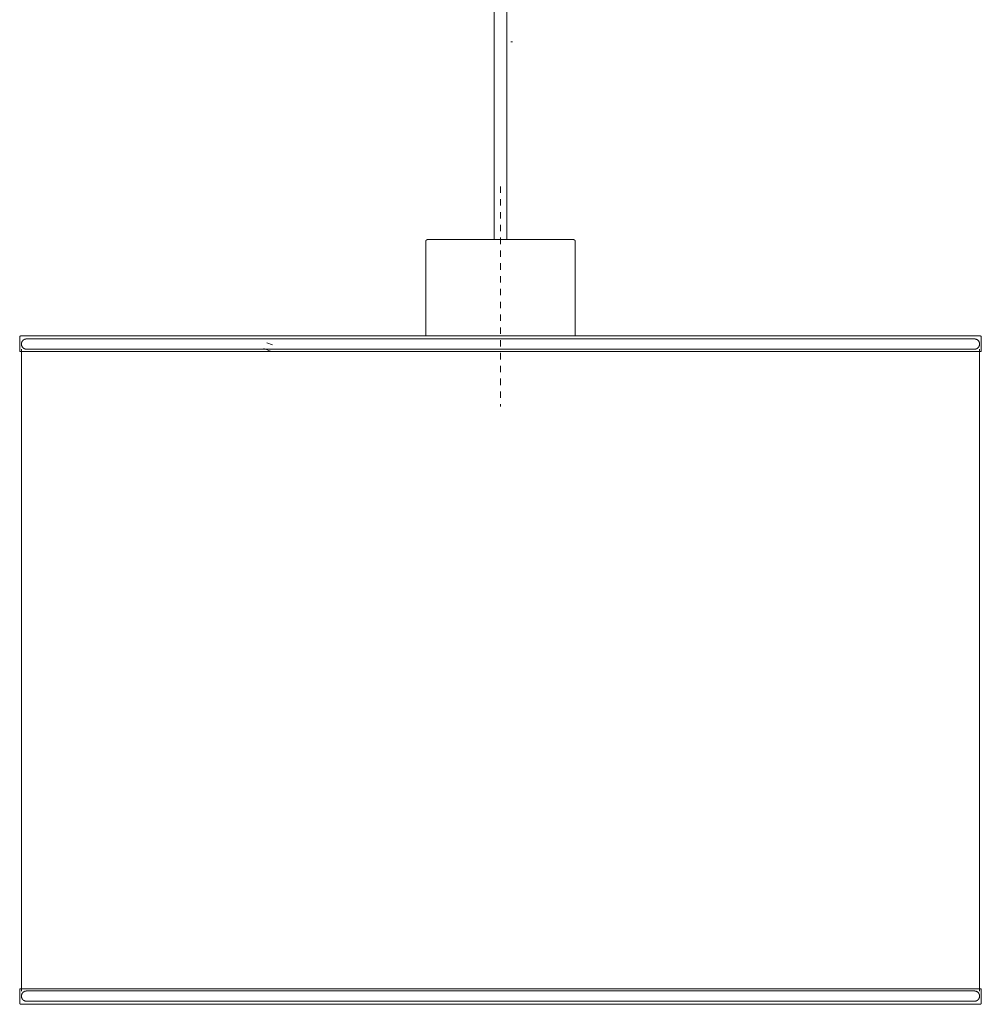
# Model space of a CAD drawing. Header units: millimetres. Extents: x 5395 to 10113, y 397 to 7363.
# Tile 5 of 11: x 6369 to 6819, y 1222 to 1683. Entities that reach past the tile are written whole.
import ezdxf

# ---------------------------------------------------------------- set-up
doc = ezdxf.new("R2010")
doc.units = ezdxf.units.MM
doc.linetypes.add('Dash', pattern=[6, 3, -3])
doc.layers.add('A-ANNO-DIMS', color=7, linetype='Dash', lineweight=9, true_color=0xd2d2d2)
doc.layers.add('E-LITE-EQPM', color=7, linetype='Continuous', lineweight=20)

# ---------------------------------------------------------------- blocks, each defined once
blk = doc.blocks.new('64314-5L   _Suspended_tensor - 64314-49-5L MAMBO Black_rattan pendant lamp ø450-5L-719882-Alzado_PDF')
at = {"layer": 'E-LITE-EQPM', "lineweight": 9}
for p, q in [((6591.11, 1983.84), (6591.11, 1580)), ((6597.11, 1580), (6597.11, 1983.84)), ((6559.11, 1579.05), (6559.11, 1534.87)), ((6629.11, 1534.89), (6629.11, 1579.05)), ((6369.11, 1534.34), (6369.11, 1527.64)), ((6375.85, 1534.91), (6375.71, 1534.91)), ((6375.71, 1534.91), (6375.85, 1534.91)), ((6377.74, 1534.91), (6376.84, 1534.91)), ((6376.84, 1534.91), (6377.74, 1534.91)), ((6379.27, 1534.91), (6378.45, 1534.91)), ((6378.45, 1534.91), (6379.27, 1534.91)), ((6381.22, 1534.91), (6380.19, 1534.91)), ((6380.19, 1534.91), (6381.22, 1534.91)), ((6390.6, 1534.91), (6389.43, 1534.91)), ((6389.43, 1534.91), (6390.6, 1534.91)), ((6393.11, 1534.91), (6391.69, 1534.91)), ((6391.69, 1534.91), (6393.11, 1534.91)), ((6396.13, 1534.91), (6394.59, 1534.91)), ((6394.59, 1534.91), (6396.13, 1534.91)), ((6399.37, 1534.91), (6397.72, 1534.91)), ((6397.72, 1534.91), (6399.37, 1534.91)), ((6402.4, 1534.91), (6401.01, 1534.91)), ((6401.01, 1534.91), (6402.4, 1534.91)), ((6405.58, 1534.91), (6403.83, 1534.91)), ((6403.83, 1534.91), (6405.58, 1534.91)), ((6413.08, 1534.91), (6411.13, 1534.91)), ((6411.13, 1534.91), (6413.08, 1534.91)), ((6420.44, 1534.91), (6418.4, 1534.91)), ((6418.4, 1534.91), (6420.44, 1534.91)), ((6487.39, 1530.68), (6484.79, 1531.69)), ((6511.15, 1534.91), (6510.29, 1534.91)), ((6510.29, 1534.91), (6511.15, 1534.91)), ((6516.27, 1534.91), (6514.11, 1534.91)), ((6514.11, 1534.91), (6516.27, 1534.91)), ((6534.15, 1534.91), (6531.97, 1534.91)), ((6531.97, 1534.91), (6534.15, 1534.91)), ((6541.13, 1534.91), (6538.07, 1534.91)), ((6538.07, 1534.91), (6541.13, 1534.91)), ((6546.46, 1534.91), (6544.14, 1534.91)), ((6544.14, 1534.91), (6546.46, 1534.91)), ((6552.62, 1534.91), (6550.31, 1534.91)), ((6550.31, 1534.91), (6552.62, 1534.91)), ((6558.79, 1534.91), (6556.51, 1534.91)), ((6556.51, 1534.91), (6558.79, 1534.91)), ((6565.05, 1534.91), (6562.74, 1534.91)), ((6571.29, 1534.91), (6568.98, 1534.91)), ((6577.53, 1534.91), (6575.24, 1534.91)), ((6583.8, 1534.91), (6581.52, 1534.91)), ((6590.08, 1534.91), (6587.81, 1534.91)), ((6597.26, 1534.91), (6596.59, 1534.91)), ((6606.7, 1534.91), (6605.14, 1534.91)), ((6625.48, 1534.91), (6617.83, 1534.91)), ((6641.36, 1534.91), (6641, 1534.91)), ((6641, 1534.91), (6641.36, 1534.91)), ((6649.13, 1534.91), (6643.03, 1534.91)), ((6643.03, 1534.91), (6649.13, 1534.91)), ((6656.25, 1534.91), (6653.21, 1534.91)), ((6653.21, 1534.91), (6656.25, 1534.91)), ((6662.3, 1534.91), (6661.13, 1534.91)), ((6661.13, 1534.91), (6662.3, 1534.91)), ((6672.04, 1534.91), (6671.15, 1534.91)), ((6671.15, 1534.91), (6672.04, 1534.91)), ((6685.83, 1534.91), (6684.38, 1534.91)), ((6684.38, 1534.91), (6685.83, 1534.91)), ((6733.49, 1534.91), (6731.7, 1534.91)), ((6731.7, 1534.91), (6733.49, 1534.91)), ((6743.17, 1534.91), (6741.19, 1534.91)), ((6741.19, 1534.91), (6743.17, 1534.91)), ((6752.42, 1534.91), (6750.72, 1534.91)), ((6750.72, 1534.91), (6752.42, 1534.91)), ((6761.12, 1534.91), (6759.2, 1534.91)), ((6759.2, 1534.91), (6761.12, 1534.91)), ((6769.36, 1534.91), (6767.78, 1534.91)), ((6767.78, 1534.91), (6769.36, 1534.91)), ((6777.09, 1534.91), (6775.14, 1534.91)), ((6775.14, 1534.91), (6777.09, 1534.91)), ((6784.39, 1534.91), (6782.64, 1534.91)), ((6782.64, 1534.91), (6784.39, 1534.91)), ((6787.21, 1534.91), (6785.82, 1534.91)), ((6785.82, 1534.91), (6787.21, 1534.91)), ((6790.5, 1534.91), (6788.85, 1534.91)), ((6788.85, 1534.91), (6790.5, 1534.91)), ((6796.53, 1534.91), (6793.15, 1534.91)), ((6793.15, 1534.91), (6796.53, 1534.91)), ((6801.48, 1534.91), (6797.61, 1534.91)), ((6797.61, 1534.91), (6801.48, 1534.91)), ((6805.98, 1534.91), (6802.71, 1534.91)), ((6802.71, 1534.91), (6805.98, 1534.91)), ((6809.76, 1534.91), (6807, 1534.91)), ((6807, 1534.91), (6809.76, 1534.91)), ((6812.51, 1534.91), (6810.47, 1534.91)), ((6810.47, 1534.91), (6812.51, 1534.91)), ((6819.11, 1527.64), (6819.11, 1534.34)), ((6369.11, 1527.64), (6819.11, 1527.64)), ((6369.91, 1528.64), (6369.91, 1228.08)), ((6483.34, 1528.94), (6486.55, 1527.7)), ((6486.7, 1527.64), (6486.95, 1527.54)), ((6818.31, 1228.08), (6818.31, 1528.64)), ((6369.11, 1229.19), (6369.11, 1222.49)), ((6819.11, 1229.19), (6369.11, 1229.19)), ((6819.11, 1222.49), (6819.11, 1229.19)), ((6375.71, 1221.91), (6377.74, 1221.91)), ((6377.74, 1221.91), (6375.71, 1221.91)), ((6378.45, 1221.91), (6381.22, 1221.91)), ((6381.22, 1221.91), (6378.45, 1221.91)), ((6382.23, 1221.91), (6385.51, 1221.91)), ((6385.51, 1221.91), (6382.23, 1221.91)), ((6386.74, 1221.91), (6390.6, 1221.91)), ((6390.6, 1221.91), (6386.74, 1221.91)), ((6391.69, 1221.91), (6393.11, 1221.91)), ((6393.11, 1221.91), (6391.69, 1221.91)), ((6394.59, 1221.91), (6396.13, 1221.91)), ((6396.13, 1221.91), (6394.59, 1221.91)), ((6397.72, 1221.91), (6399.37, 1221.91)), ((6399.37, 1221.91), (6397.72, 1221.91)), ((6401.01, 1221.91), (6402.4, 1221.91)), ((6402.4, 1221.91), (6401.01, 1221.91)), ((6407.38, 1221.91), (6408.1, 1221.91)), ((6408.1, 1221.91), (6407.38, 1221.91)), ((6411.13, 1221.91), (6413.08, 1221.91)), ((6413.08, 1221.91), (6411.13, 1221.91)), ((6418.85, 1221.91), (6420.44, 1221.91)), ((6420.44, 1221.91), (6418.85, 1221.91)), ((6427.1, 1221.91), (6429.02, 1221.91)), ((6429.02, 1221.91), (6427.1, 1221.91)), ((6435.79, 1221.91), (6437.49, 1221.91)), ((6437.49, 1221.91), (6435.79, 1221.91)), ((6445.05, 1221.91), (6447.03, 1221.91)), ((6447.03, 1221.91), (6445.05, 1221.91)), ((6454.73, 1221.91), (6456.52, 1221.91)), ((6456.52, 1221.91), (6454.73, 1221.91)), ((6502.39, 1221.91), (6503.84, 1221.91)), ((6503.84, 1221.91), (6502.39, 1221.91)), ((6516.17, 1221.91), (6517.07, 1221.91)), ((6517.07, 1221.91), (6516.17, 1221.91)), ((6525.92, 1221.91), (6527.08, 1221.91)), ((6527.08, 1221.91), (6525.92, 1221.91)), ((6531.97, 1221.91), (6535.01, 1221.91)), ((6535.01, 1221.91), (6531.97, 1221.91)), ((6539.09, 1221.91), (6544.14, 1221.91)), ((6544.14, 1221.91), (6539.09, 1221.91)), ((6550.31, 1221.91), (6557.53, 1221.91)), ((6557.53, 1221.91), (6550.31, 1221.91)), ((6598.2, 1221.91), (6600.4, 1221.91)), ((6600.4, 1221.91), (6598.2, 1221.91)), ((6604.42, 1221.91), (6606.7, 1221.91)), ((6606.7, 1221.91), (6604.42, 1221.91)), ((6610.68, 1221.91), (6612.98, 1221.91)), ((6612.98, 1221.91), (6610.68, 1221.91)), ((6616.93, 1221.91), (6619.24, 1221.91)), ((6619.24, 1221.91), (6616.93, 1221.91)), ((6623.16, 1221.91), (6625.48, 1221.91)), ((6625.48, 1221.91), (6623.16, 1221.91)), ((6629.42, 1221.91), (6631.71, 1221.91)), ((6631.71, 1221.91), (6629.42, 1221.91)), ((6635.59, 1221.91), (6637.91, 1221.91)), ((6637.91, 1221.91), (6635.59, 1221.91)), ((6641.76, 1221.91), (6644.07, 1221.91)), ((6644.07, 1221.91), (6641.76, 1221.91)), ((6647.08, 1221.91), (6650.15, 1221.91)), ((6650.15, 1221.91), (6647.08, 1221.91)), ((6654.06, 1221.91), (6656.25, 1221.91)), ((6656.25, 1221.91), (6654.06, 1221.91)), ((6663.8, 1221.91), (6666.8, 1221.91)), ((6666.8, 1221.91), (6663.8, 1221.91)), ((6677.06, 1221.91), (6677.93, 1221.91)), ((6677.93, 1221.91), (6677.06, 1221.91)), ((6767.78, 1221.91), (6769.82, 1221.91)), ((6769.82, 1221.91), (6767.78, 1221.91)), ((6775.14, 1221.91), (6777.09, 1221.91)), ((6777.09, 1221.91), (6775.14, 1221.91)), ((6782.64, 1221.91), (6784.39, 1221.91)), ((6784.39, 1221.91), (6782.64, 1221.91)), ((6785.82, 1221.91), (6787.21, 1221.91)), ((6787.21, 1221.91), (6785.82, 1221.91)), ((6788.85, 1221.91), (6790.5, 1221.91)), ((6790.5, 1221.91), (6788.85, 1221.91)), ((6792.09, 1221.91), (6793.63, 1221.91)), ((6793.63, 1221.91), (6792.09, 1221.91)), ((6795.11, 1221.91), (6796.53, 1221.91)), ((6796.53, 1221.91), (6795.11, 1221.91)), ((6797.61, 1221.91), (6798.79, 1221.91)), ((6798.79, 1221.91), (6797.61, 1221.91)), ((6807, 1221.91), (6808.02, 1221.91)), ((6808.02, 1221.91), (6807, 1221.91)), ((6808.95, 1221.91), (6809.76, 1221.91)), ((6809.76, 1221.91), (6808.95, 1221.91)), ((6810.47, 1221.91), (6811.38, 1221.91)), ((6811.38, 1221.91), (6810.47, 1221.91)), ((6812.37, 1221.91), (6812.51, 1221.91)), ((6812.51, 1221.91), (6812.37, 1221.91))]:
    blk.add_line(p, q, dxfattribs=at)
at = {"layer": 'E-LITE-EQPM', "lineweight": 9, "flags": 128}
for points in [[(6559.11, 1579.05), (6559.11, 1579.09), (6559.11, 1579.13), (6559.12, 1579.17), (6559.12, 1579.2), (6559.13, 1579.24), (6559.14, 1579.28), (6559.15, 1579.31), (6559.16, 1579.35), (6559.17, 1579.39), (6559.18, 1579.42), (6559.2, 1579.46), (6559.22, 1579.49), (6559.23, 1579.52), (6559.25, 1579.56), (6559.27, 1579.59), (6559.3, 1579.62), (6559.32, 1579.65), (6559.34, 1579.68), (6559.37, 1579.71), (6559.4, 1579.73), (6559.42, 1579.76), (6559.45, 1579.78), (6559.48, 1579.81), (6559.51, 1579.83), (6559.55, 1579.85), (6559.58, 1579.87), (6559.61, 1579.89), (6559.64, 1579.91), (6559.68, 1579.92), (6559.71, 1579.94), (6559.75, 1579.95), (6559.79, 1579.96), (6559.82, 1579.97), (6559.86, 1579.98), (6559.9, 1579.99), (6559.93, 1579.99), (6559.97, 1580), (6560.01, 1580), (6560.05, 1580), (6560.06, 1580)], [(6567.54, 1580), (6566.71, 1580), (6565.92, 1580), (6565.18, 1580), (6564.48, 1580), (6563.84, 1580), (6563.24, 1580), (6562.69, 1580), (6562.19, 1580), (6561.74, 1580), (6561.34, 1580), (6561, 1580), (6560.71, 1580), (6560.47, 1580), (6560.28, 1580), (6560.15, 1580), (6560.08, 1580), (6560.06, 1580)], [(6560.06, 1580), (6560.08, 1580), (6560.17, 1580), (6560.3, 1580), (6560.49, 1580), (6560.74, 1580), (6561.03, 1580), (6561.38, 1580), (6561.79, 1580), (6562.24, 1580), (6562.75, 1580), (6563.3, 1580), (6563.91, 1580), (6564.56, 1580), (6565.26, 1580), (6566, 1580), (6566.8, 1580), (6567.54, 1580)], [(6628.16, 1580), (6628.13, 1580), (6628.05, 1580), (6627.92, 1580), (6627.73, 1580), (6627.48, 1580), (6627.18, 1580), (6626.83, 1580), (6626.43, 1580), (6625.98, 1580), (6625.47, 1580), (6624.92, 1580), (6624.31, 1580), (6623.66, 1580), (6622.96, 1580), (6622.21, 1580), (6621.42, 1580), (6620.59, 1580), (6619.71, 1580), (6618.79, 1580), (6617.83, 1580), (6616.84, 1580), (6615.81, 1580), (6614.74, 1580), (6613.64, 1580), (6612.51, 1580), (6611.35, 1580), (6610.16, 1580), (6608.94, 1580), (6607.71, 1580), (6606.45, 1580), (6605.17, 1580), (6603.87, 1580), (6602.56, 1580), (6601.23, 1580), (6599.9, 1580), (6598.55, 1580), (6597.2, 1580), (6595.84, 1580), (6594.48, 1580), (6593.11, 1580), (6591.75, 1580), (6590.4, 1580), (6589.05, 1580), (6587.7, 1580), (6586.37, 1580), (6585.05, 1580), (6583.75, 1580), (6582.46, 1580), (6581.19, 1580), (6579.94, 1580), (6578.71, 1580), (6577.51, 1580), (6576.33, 1580), (6575.19, 1580), (6574.07, 1580), (6572.98, 1580), (6571.93, 1580), (6570.92, 1580), (6569.94, 1580), (6569, 1580), (6568.1, 1580), (6567.54, 1580)], [(6620.68, 1580), (6621.51, 1580), (6622.3, 1580), (6623.04, 1580), (6623.73, 1580), (6624.38, 1580), (6624.98, 1580), (6625.53, 1580), (6626.03, 1580), (6626.48, 1580), (6626.88, 1580), (6627.22, 1580), (6627.51, 1580), (6627.75, 1580), (6627.93, 1580), (6628.06, 1580), (6628.14, 1580), (6628.16, 1580)], [(6628.16, 1580), (6628.2, 1580), (6628.24, 1580), (6628.27, 1579.99), (6628.31, 1579.99), (6628.35, 1579.98), (6628.39, 1579.97), (6628.42, 1579.96), (6628.46, 1579.95), (6628.49, 1579.94), (6628.53, 1579.93), (6628.56, 1579.91), (6628.6, 1579.89), (6628.63, 1579.87), (6628.66, 1579.86), (6628.7, 1579.83), (6628.73, 1579.81), (6628.76, 1579.79), (6628.79, 1579.76), (6628.81, 1579.74), (6628.84, 1579.71), (6628.87, 1579.68), (6628.89, 1579.66), (6628.92, 1579.63), (6628.94, 1579.6), (6628.96, 1579.56), (6628.98, 1579.53), (6629, 1579.5), (6629.01, 1579.46), (6629.03, 1579.43), (6629.04, 1579.4), (6629.06, 1579.36), (6629.07, 1579.32), (6629.08, 1579.29), (6629.09, 1579.25), (6629.1, 1579.21), (6629.1, 1579.18), (6629.11, 1579.14), (6629.11, 1579.1), (6629.11, 1579.06), (6629.11, 1579.05)], [(6369.11, 1534.34), (6369.11, 1534.36), (6369.11, 1534.39), (6369.11, 1534.41), (6369.12, 1534.43), (6369.12, 1534.45), (6369.13, 1534.48), (6369.13, 1534.5), (6369.14, 1534.52), (6369.15, 1534.54), (6369.15, 1534.56), (6369.16, 1534.58), (6369.17, 1534.6), (6369.18, 1534.62), (6369.2, 1534.64), (6369.21, 1534.66), (6369.22, 1534.68), (6369.24, 1534.7), (6369.25, 1534.72), (6369.27, 1534.73), (6369.28, 1534.75), (6369.3, 1534.77), (6369.32, 1534.78), (6369.33, 1534.8), (6369.35, 1534.81), (6369.37, 1534.82), (6369.39, 1534.83), (6369.41, 1534.85), (6369.43, 1534.86), (6369.45, 1534.87), (6369.47, 1534.87), (6369.5, 1534.88), (6369.52, 1534.89), (6369.54, 1534.9), (6369.56, 1534.9), (6369.58, 1534.9), (6369.61, 1534.91), (6369.63, 1534.91), (6369.65, 1534.91), (6369.68, 1534.91), (6369.68, 1534.91)], [(6818.54, 1534.91), (6818.36, 1534.91), (6817.82, 1534.91), (6816.92, 1534.91), (6815.67, 1534.91), (6814.06, 1534.91), (6812.1, 1534.91), (6809.8, 1534.91), (6807.14, 1534.91), (6804.15, 1534.91), (6800.82, 1534.91), (6797.16, 1534.91), (6793.17, 1534.91), (6788.87, 1534.91), (6784.26, 1534.91), (6779.34, 1534.91), (6774.12, 1534.91), (6768.62, 1534.91), (6762.83, 1534.91), (6756.78, 1534.91), (6750.47, 1534.91), (6743.91, 1534.91), (6737.1, 1534.91), (6730.07, 1534.91), (6722.82, 1534.91), (6715.37, 1534.91), (6707.72, 1534.91), (6699.89, 1534.91), (6691.89, 1534.91), (6683.73, 1534.91), (6675.43, 1534.91), (6667, 1534.91), (6658.46, 1534.91), (6649.81, 1534.91), (6641.07, 1534.91), (6632.25, 1534.91), (6623.38, 1534.91), (6614.46, 1534.91), (6605.5, 1534.91), (6596.53, 1534.91), (6587.56, 1534.91), (6578.59, 1534.91), (6569.65, 1534.91), (6560.75, 1534.91), (6551.9, 1534.91), (6543.12, 1534.91), (6534.42, 1534.91), (6525.82, 1534.91), (6517.32, 1534.91), (6508.95, 1534.91), (6500.71, 1534.91), (6492.63, 1534.91), (6484.7, 1534.91), (6476.96, 1534.91), (6469.39, 1534.91), (6462.03, 1534.91), (6454.88, 1534.91), (6447.96, 1534.91), (6441.26, 1534.91), (6434.81, 1534.91), (6428.62, 1534.91), (6422.69, 1534.91), (6417.03, 1534.91), (6411.66, 1534.91), (6406.58, 1534.91), (6401.8, 1534.91), (6397.33, 1534.91), (6393.17, 1534.91), (6389.33, 1534.91), (6385.82, 1534.91), (6382.65, 1534.91), (6379.81, 1534.91), (6377.32, 1534.91), (6375.17, 1534.91), (6373.37, 1534.91), (6371.93, 1534.91), (6370.84, 1534.91), (6370.11, 1534.91), (6369.73, 1534.91), (6369.68, 1534.91)], [(6369.68, 1534.91), (6369.86, 1534.91), (6370.4, 1534.91), (6371.3, 1534.91), (6372.55, 1534.91), (6374.16, 1534.91), (6375.71, 1534.91)], [(6369.9, 1531.07), (6369.91, 1531.17), (6369.91, 1531.27), (6369.92, 1531.36), (6369.93, 1531.46), (6369.95, 1531.55), (6369.97, 1531.65), (6370, 1531.74), (6370.03, 1531.83), (6370.06, 1531.92), (6370.09, 1532.01), (6370.13, 1532.1), (6370.18, 1532.18), (6370.22, 1532.27), (6370.27, 1532.35), (6370.32, 1532.43), (6370.38, 1532.51), (6370.44, 1532.58), (6370.5, 1532.66), (6370.56, 1532.73), (6370.63, 1532.8), (6370.7, 1532.86), (6370.78, 1532.92), (6370.85, 1532.98), (6370.93, 1533.04), (6371.01, 1533.09), (6371.09, 1533.14), (6371.17, 1533.19), (6371.26, 1533.23), (6371.35, 1533.27), (6371.43, 1533.31), (6371.52, 1533.34), (6371.62, 1533.37), (6371.71, 1533.4), (6371.8, 1533.42), (6371.9, 1533.44), (6371.99, 1533.45), (6372.09, 1533.46), (6372.18, 1533.47), (6372.28, 1533.47), (6372.3, 1533.47)], [(6372.3, 1528.67), (6372.21, 1528.68), (6372.11, 1528.68), (6372.02, 1528.69), (6371.92, 1528.71), (6371.83, 1528.72), (6371.73, 1528.74), (6371.64, 1528.77), (6371.55, 1528.8), (6371.46, 1528.83), (6371.37, 1528.86), (6371.28, 1528.9), (6371.2, 1528.95), (6371.11, 1528.99), (6371.03, 1529.04), (6370.95, 1529.09), (6370.87, 1529.15), (6370.8, 1529.21), (6370.72, 1529.27), (6370.65, 1529.33), (6370.58, 1529.4), (6370.52, 1529.47), (6370.45, 1529.55), (6370.39, 1529.62), (6370.34, 1529.7), (6370.28, 1529.78), (6370.23, 1529.86), (6370.19, 1529.94), (6370.14, 1530.03), (6370.1, 1530.12), (6370.07, 1530.2), (6370.03, 1530.3), (6370.01, 1530.39), (6369.98, 1530.48), (6369.96, 1530.57), (6369.94, 1530.67), (6369.92, 1530.76), (6369.91, 1530.86), (6369.91, 1530.95), (6369.9, 1531.05), (6369.9, 1531.07)], [(6815.74, 1533.47), (6815.2, 1533.47), (6814.32, 1533.47), (6813.08, 1533.47), (6811.49, 1533.47), (6809.56, 1533.47), (6807.28, 1533.47), (6804.65, 1533.47), (6801.7, 1533.47), (6798.4, 1533.47), (6794.79, 1533.47), (6790.85, 1533.47), (6786.6, 1533.47), (6782.03, 1533.47), (6777.17, 1533.47), (6772.02, 1533.47), (6766.58, 1533.47), (6760.86, 1533.47), (6754.88, 1533.47), (6748.64, 1533.47), (6742.16, 1533.47), (6735.43, 1533.47), (6728.48, 1533.47), (6721.32, 1533.47), (6713.95, 1533.47), (6706.39, 1533.47), (6698.65, 1533.47), (6690.75, 1533.47), (6682.68, 1533.47), (6674.48, 1533.47), (6666.15, 1533.47), (6657.7, 1533.47), (6649.16, 1533.47), (6640.52, 1533.47), (6631.81, 1533.47), (6623.04, 1533.47), (6614.22, 1533.47), (6605.37, 1533.47), (6596.5, 1533.47), (6587.63, 1533.47), (6578.77, 1533.47), (6569.93, 1533.47), (6561.14, 1533.47), (6552.39, 1533.47), (6543.71, 1533.47), (6535.12, 1533.47), (6526.61, 1533.47), (6518.22, 1533.47), (6509.94, 1533.47), (6501.81, 1533.47), (6493.81, 1533.47), (6485.98, 1533.47), (6478.32, 1533.47), (6470.85, 1533.47), (6463.58, 1533.47), (6456.51, 1533.47), (6449.66, 1533.47), (6443.05, 1533.47), (6436.67, 1533.47), (6430.55, 1533.47), (6424.69, 1533.47), (6419.1, 1533.47), (6413.79, 1533.47), (6408.77, 1533.47), (6404.05, 1533.47), (6399.63, 1533.47), (6395.52, 1533.47), (6391.73, 1533.47), (6388.26, 1533.47), (6385.12, 1533.47), (6382.32, 1533.47), (6379.85, 1533.47), (6377.73, 1533.47), (6375.95, 1533.47), (6374.52, 1533.47), (6373.45, 1533.47), (6372.72, 1533.47), (6372.36, 1533.47), (6372.3, 1533.47)], [(6372.3, 1533.47), (6372.48, 1533.47), (6373.01, 1533.47), (6373.9, 1533.47)], [(6812.51, 1534.91), (6813.05, 1534.91), (6814.85, 1534.91), (6816.29, 1534.91), (6817.38, 1534.91), (6818.11, 1534.91), (6818.48, 1534.91), (6818.54, 1534.91)], [(6814.42, 1533.47), (6814.77, 1533.47), (6815.49, 1533.47), (6815.86, 1533.47), (6815.91, 1533.47)], [(6815.91, 1533.47), (6816.01, 1533.47), (6816.11, 1533.47), (6816.2, 1533.46), (6816.3, 1533.44), (6816.39, 1533.43), (6816.48, 1533.41), (6816.58, 1533.38), (6816.67, 1533.35), (6816.76, 1533.32), (6816.85, 1533.29), (6816.94, 1533.25), (6817.02, 1533.2), (6817.11, 1533.16), (6817.19, 1533.11), (6817.27, 1533.06), (6817.35, 1533), (6817.42, 1532.94), (6817.5, 1532.88), (6817.57, 1532.81), (6817.64, 1532.75), (6817.7, 1532.68), (6817.76, 1532.6), (6817.82, 1532.53), (6817.88, 1532.45), (6817.93, 1532.37), (6817.98, 1532.29), (6818.03, 1532.21), (6818.07, 1532.12), (6818.11, 1532.03), (6818.15, 1531.94), (6818.18, 1531.85), (6818.21, 1531.76), (6818.24, 1531.67), (6818.26, 1531.58), (6818.28, 1531.48), (6818.29, 1531.39), (6818.3, 1531.29), (6818.31, 1531.2), (6818.31, 1531.1), (6818.31, 1531.07)], [(6818.31, 1531.07), (6818.31, 1530.98), (6818.31, 1530.88), (6818.3, 1530.79), (6818.28, 1530.69), (6818.27, 1530.6), (6818.25, 1530.5), (6818.22, 1530.41), (6818.19, 1530.32), (6818.16, 1530.23), (6818.12, 1530.14), (6818.09, 1530.05), (6818.04, 1529.97), (6818, 1529.88), (6817.95, 1529.8), (6817.89, 1529.72), (6817.84, 1529.64), (6817.78, 1529.57), (6817.72, 1529.49), (6817.65, 1529.42), (6817.59, 1529.35), (6817.52, 1529.29), (6817.44, 1529.22), (6817.37, 1529.17), (6817.29, 1529.11), (6817.21, 1529.06), (6817.13, 1529), (6817.05, 1528.96), (6816.96, 1528.91), (6816.87, 1528.87), (6816.78, 1528.84), (6816.69, 1528.8), (6816.6, 1528.78), (6816.51, 1528.75), (6816.42, 1528.73), (6816.32, 1528.71), (6816.23, 1528.7), (6816.13, 1528.68), (6816.04, 1528.68), (6815.94, 1528.67), (6815.91, 1528.67)], [(6818.54, 1534.91), (6818.56, 1534.91), (6818.58, 1534.91), (6818.6, 1534.91), (6818.63, 1534.91), (6818.65, 1534.9), (6818.67, 1534.9), (6818.69, 1534.89), (6818.72, 1534.88), (6818.74, 1534.88), (6818.76, 1534.87), (6818.78, 1534.86), (6818.8, 1534.85), (6818.82, 1534.84), (6818.84, 1534.83), (6818.86, 1534.81), (6818.88, 1534.8), (6818.9, 1534.79), (6818.91, 1534.77), (6818.93, 1534.76), (6818.95, 1534.74), (6818.96, 1534.72), (6818.98, 1534.71), (6818.99, 1534.69), (6819.01, 1534.67), (6819.02, 1534.65), (6819.03, 1534.63), (6819.04, 1534.61), (6819.05, 1534.59), (6819.06, 1534.57), (6819.07, 1534.55), (6819.08, 1534.53), (6819.09, 1534.5), (6819.09, 1534.48), (6819.1, 1534.46), (6819.1, 1534.44), (6819.1, 1534.41), (6819.11, 1534.39), (6819.11, 1534.37), (6819.11, 1534.35), (6819.11, 1534.34)], [(6372.3, 1528.67), (6372.48, 1528.67), (6373.01, 1528.67), (6373.9, 1528.67), (6375.14, 1528.67), (6376.73, 1528.67), (6378.66, 1528.67), (6380.94, 1528.67), (6383.56, 1528.67), (6386.52, 1528.67), (6389.81, 1528.67), (6393.43, 1528.67), (6397.37, 1528.67), (6401.62, 1528.67), (6406.18, 1528.67), (6411.05, 1528.67), (6416.2, 1528.67), (6421.64, 1528.67), (6427.36, 1528.67), (6433.34, 1528.67), (6439.58, 1528.67), (6446.06, 1528.67), (6452.79, 1528.67), (6459.74, 1528.67), (6466.9, 1528.67), (6474.27, 1528.67), (6481.83, 1528.67), (6489.57, 1528.67), (6497.47, 1528.67), (6505.53, 1528.67), (6513.74, 1528.67), (6522.07, 1528.67), (6530.51, 1528.67), (6539.06, 1528.67), (6547.7, 1528.67), (6556.41, 1528.67), (6565.18, 1528.67), (6574, 1528.67), (6582.85, 1528.67), (6591.71, 1528.67), (6600.59, 1528.67), (6609.45, 1528.67), (6618.28, 1528.67), (6627.08, 1528.67), (6635.83, 1528.67), (6644.5, 1528.67), (6653.1, 1528.67), (6661.6, 1528.67), (6670, 1528.67), (6678.27, 1528.67), (6686.41, 1528.67), (6694.4, 1528.67), (6702.24, 1528.67), (6709.89, 1528.67), (6717.37, 1528.67), (6724.64, 1528.67), (6731.71, 1528.67), (6738.56, 1528.67), (6745.17, 1528.67), (6751.54, 1528.67), (6757.67, 1528.67), (6763.53, 1528.67), (6769.12, 1528.67), (6774.43, 1528.67), (6779.45, 1528.67), (6784.17, 1528.67), (6788.59, 1528.67), (6792.7, 1528.67), (6796.49, 1528.67), (6799.96, 1528.67), (6803.1, 1528.67), (6805.9, 1528.67), (6808.37, 1528.67), (6810.49, 1528.67), (6812.27, 1528.67), (6813.69, 1528.67), (6814.77, 1528.67), (6815.49, 1528.67), (6815.86, 1528.67), (6815.91, 1528.67)], [(6373.94, 1528.67), (6373.45, 1528.67), (6372.72, 1528.67), (6372.36, 1528.67), (6372.3, 1528.67)], [(6815.74, 1528.67), (6815.2, 1528.67), (6814.32, 1528.67)], [(6369.9, 1225.75), (6369.91, 1225.85), (6369.91, 1225.94), (6369.92, 1226.04), (6369.93, 1226.13), (6369.95, 1226.23), (6369.97, 1226.32), (6370, 1226.41), (6370.03, 1226.51), (6370.06, 1226.6), (6370.09, 1226.69), (6370.13, 1226.77), (6370.18, 1226.86), (6370.22, 1226.94), (6370.27, 1227.03), (6370.32, 1227.11), (6370.38, 1227.18), (6370.44, 1227.26), (6370.5, 1227.33), (6370.56, 1227.4), (6370.63, 1227.47), (6370.7, 1227.54), (6370.78, 1227.6), (6370.85, 1227.66), (6370.93, 1227.72), (6371.01, 1227.77), (6371.09, 1227.82), (6371.17, 1227.87), (6371.26, 1227.91), (6371.35, 1227.95), (6371.43, 1227.99), (6371.52, 1228.02), (6371.62, 1228.05), (6371.71, 1228.08), (6371.8, 1228.1), (6371.9, 1228.12), (6371.99, 1228.13), (6372.09, 1228.14), (6372.18, 1228.15), (6372.28, 1228.15), (6372.3, 1228.15)], [(6815.74, 1228.15), (6815.2, 1228.15), (6814.32, 1228.15), (6813.08, 1228.15), (6811.49, 1228.15), (6809.56, 1228.15), (6807.28, 1228.15), (6804.65, 1228.15), (6801.7, 1228.15), (6798.4, 1228.15), (6794.79, 1228.15), (6790.85, 1228.15), (6786.6, 1228.15), (6782.03, 1228.15), (6777.17, 1228.15), (6772.02, 1228.15), (6766.58, 1228.15), (6760.86, 1228.15), (6754.88, 1228.15), (6748.64, 1228.15), (6742.16, 1228.15), (6735.43, 1228.15), (6728.48, 1228.15), (6721.32, 1228.15), (6713.95, 1228.15), (6706.39, 1228.15), (6698.65, 1228.15), (6690.75, 1228.15), (6682.68, 1228.15), (6674.48, 1228.15), (6666.15, 1228.15), (6657.7, 1228.15), (6649.16, 1228.15), (6640.52, 1228.15), (6631.81, 1228.15), (6623.04, 1228.15), (6614.22, 1228.15), (6605.37, 1228.15), (6596.5, 1228.15), (6587.63, 1228.15), (6578.77, 1228.15), (6569.93, 1228.15), (6561.14, 1228.15), (6552.39, 1228.15), (6543.71, 1228.15), (6535.12, 1228.15), (6526.61, 1228.15), (6518.22, 1228.15), (6509.94, 1228.15), (6501.81, 1228.15), (6493.81, 1228.15), (6485.98, 1228.15), (6478.32, 1228.15), (6470.85, 1228.15), (6463.58, 1228.15), (6456.51, 1228.15), (6449.66, 1228.15), (6443.05, 1228.15), (6436.67, 1228.15), (6430.55, 1228.15), (6424.69, 1228.15), (6419.1, 1228.15), (6413.79, 1228.15), (6408.77, 1228.15), (6404.05, 1228.15), (6399.63, 1228.15), (6395.52, 1228.15), (6391.73, 1228.15), (6388.26, 1228.15), (6385.12, 1228.15), (6382.32, 1228.15), (6379.85, 1228.15), (6377.73, 1228.15), (6375.95, 1228.15), (6374.52, 1228.15), (6373.45, 1228.15), (6372.72, 1228.15), (6372.36, 1228.15), (6372.3, 1228.15)], [(6372.3, 1228.15), (6372.48, 1228.15), (6373.01, 1228.15), (6373.9, 1228.15)], [(6814.28, 1228.15), (6814.77, 1228.15), (6815.49, 1228.15), (6815.86, 1228.15), (6815.91, 1228.15)], [(6815.91, 1228.15), (6816.01, 1228.15), (6816.11, 1228.14), (6816.2, 1228.13), (6816.3, 1228.12), (6816.39, 1228.1), (6816.48, 1228.08), (6816.58, 1228.06), (6816.67, 1228.03), (6816.76, 1228), (6816.85, 1227.96), (6816.94, 1227.92), (6817.02, 1227.88), (6817.11, 1227.83), (6817.19, 1227.78), (6817.27, 1227.73), (6817.35, 1227.68), (6817.42, 1227.62), (6817.5, 1227.56), (6817.57, 1227.49), (6817.64, 1227.42), (6817.7, 1227.35), (6817.76, 1227.28), (6817.82, 1227.21), (6817.88, 1227.13), (6817.93, 1227.05), (6817.98, 1226.97), (6818.03, 1226.88), (6818.07, 1226.8), (6818.11, 1226.71), (6818.15, 1226.62), (6818.18, 1226.53), (6818.21, 1226.44), (6818.24, 1226.35), (6818.26, 1226.25), (6818.28, 1226.16), (6818.29, 1226.06), (6818.3, 1225.97), (6818.31, 1225.87), (6818.31, 1225.78), (6818.31, 1225.75)], [(6369.68, 1221.91), (6369.66, 1221.91), (6369.64, 1221.91), (6369.61, 1221.92), (6369.59, 1221.92), (6369.57, 1221.92), (6369.55, 1221.93), (6369.52, 1221.94), (6369.5, 1221.94), (6369.48, 1221.95), (6369.46, 1221.96), (6369.44, 1221.97), (6369.42, 1221.98), (6369.4, 1221.99), (6369.38, 1222), (6369.36, 1222.01), (6369.34, 1222.03), (6369.32, 1222.04), (6369.3, 1222.06), (6369.29, 1222.07), (6369.27, 1222.09), (6369.26, 1222.1), (6369.24, 1222.12), (6369.23, 1222.14), (6369.21, 1222.16), (6369.2, 1222.18), (6369.19, 1222.2), (6369.18, 1222.22), (6369.17, 1222.24), (6369.16, 1222.26), (6369.15, 1222.28), (6369.14, 1222.3), (6369.13, 1222.32), (6369.13, 1222.34), (6369.12, 1222.37), (6369.12, 1222.39), (6369.11, 1222.41), (6369.11, 1222.43), (6369.11, 1222.46), (6369.11, 1222.48), (6369.11, 1222.49)], [(6369.68, 1221.91), (6369.86, 1221.91), (6370.4, 1221.91), (6371.3, 1221.91), (6372.55, 1221.91), (6374.16, 1221.91), (6376.11, 1221.91), (6378.42, 1221.91), (6381.08, 1221.91), (6384.07, 1221.91), (6387.4, 1221.91), (6391.06, 1221.91), (6395.04, 1221.91), (6399.35, 1221.91), (6403.96, 1221.91), (6408.88, 1221.91), (6414.1, 1221.91), (6419.6, 1221.91), (6425.38, 1221.91), (6431.44, 1221.91), (6437.75, 1221.91), (6444.31, 1221.91), (6451.12, 1221.91), (6458.15, 1221.91), (6465.4, 1221.91), (6472.85, 1221.91), (6480.5, 1221.91), (6488.33, 1221.91), (6496.33, 1221.91), (6504.49, 1221.91), (6512.79, 1221.91), (6521.22, 1221.91), (6529.76, 1221.91), (6538.41, 1221.91), (6547.15, 1221.91), (6555.96, 1221.91), (6564.84, 1221.91), (6573.76, 1221.91), (6582.71, 1221.91), (6591.69, 1221.91), (6600.66, 1221.91), (6609.63, 1221.91), (6618.57, 1221.91), (6627.47, 1221.91), (6636.32, 1221.91), (6645.1, 1221.91), (6653.8, 1221.91), (6662.4, 1221.91), (6670.9, 1221.91), (6679.27, 1221.91), (6687.5, 1221.91), (6695.59, 1221.91), (6703.51, 1221.91), (6711.26, 1221.91), (6718.82, 1221.91), (6726.18, 1221.91), (6733.34, 1221.91), (6740.26, 1221.91), (6746.96, 1221.91), (6753.41, 1221.91), (6759.6, 1221.91), (6765.53, 1221.91), (6771.19, 1221.91), (6776.56, 1221.91), (6781.64, 1221.91), (6786.42, 1221.91), (6790.89, 1221.91), (6795.05, 1221.91), (6798.89, 1221.91), (6802.39, 1221.91), (6805.57, 1221.91), (6808.41, 1221.91), (6810.9, 1221.91), (6813.05, 1221.91), (6814.85, 1221.91), (6816.29, 1221.91), (6817.38, 1221.91), (6818.11, 1221.91), (6818.48, 1221.91), (6818.54, 1221.91)], [(6375.71, 1221.91), (6375.17, 1221.91), (6373.37, 1221.91), (6371.93, 1221.91), (6370.84, 1221.91), (6370.11, 1221.91), (6369.73, 1221.91), (6369.68, 1221.91)], [(6372.3, 1223.35), (6372.21, 1223.35), (6372.11, 1223.36), (6372.02, 1223.37), (6371.92, 1223.38), (6371.83, 1223.4), (6371.73, 1223.42), (6371.64, 1223.45), (6371.55, 1223.47), (6371.46, 1223.51), (6371.37, 1223.54), (6371.28, 1223.58), (6371.2, 1223.62), (6371.11, 1223.67), (6371.03, 1223.72), (6370.95, 1223.77), (6370.87, 1223.83), (6370.8, 1223.89), (6370.72, 1223.95), (6370.65, 1224.01), (6370.58, 1224.08), (6370.52, 1224.15), (6370.45, 1224.22), (6370.39, 1224.3), (6370.34, 1224.38), (6370.28, 1224.45), (6370.23, 1224.54), (6370.19, 1224.62), (6370.14, 1224.71), (6370.1, 1224.79), (6370.07, 1224.88), (6370.03, 1224.97), (6370.01, 1225.06), (6369.98, 1225.16), (6369.96, 1225.25), (6369.94, 1225.34), (6369.92, 1225.44), (6369.91, 1225.53), (6369.91, 1225.63), (6369.9, 1225.73), (6369.9, 1225.75)], [(6372.3, 1223.35), (6372.48, 1223.35), (6373.01, 1223.35), (6373.9, 1223.35), (6375.14, 1223.35), (6376.73, 1223.35), (6378.66, 1223.35), (6380.94, 1223.35), (6383.56, 1223.35), (6386.52, 1223.35), (6389.81, 1223.35), (6393.43, 1223.35), (6397.37, 1223.35), (6401.62, 1223.35), (6406.18, 1223.35), (6411.05, 1223.35), (6416.2, 1223.35), (6421.64, 1223.35), (6427.36, 1223.35), (6433.34, 1223.35), (6439.58, 1223.35), (6446.06, 1223.35), (6452.79, 1223.35), (6459.74, 1223.35), (6466.9, 1223.35), (6474.27, 1223.35), (6481.83, 1223.35), (6489.57, 1223.35), (6497.47, 1223.35), (6505.53, 1223.35), (6513.74, 1223.35), (6522.07, 1223.35), (6530.51, 1223.35), (6539.06, 1223.35), (6547.7, 1223.35), (6556.41, 1223.35), (6565.18, 1223.35), (6574, 1223.35), (6582.85, 1223.35), (6591.71, 1223.35), (6600.59, 1223.35), (6609.45, 1223.35), (6618.28, 1223.35), (6627.08, 1223.35), (6635.83, 1223.35), (6644.5, 1223.35), (6653.1, 1223.35), (6661.6, 1223.35), (6670, 1223.35), (6678.27, 1223.35), (6686.41, 1223.35), (6694.4, 1223.35), (6702.24, 1223.35), (6709.89, 1223.35), (6717.37, 1223.35), (6724.64, 1223.35), (6731.71, 1223.35), (6738.56, 1223.35), (6745.17, 1223.35), (6751.54, 1223.35), (6757.67, 1223.35), (6763.53, 1223.35), (6769.12, 1223.35), (6774.43, 1223.35), (6779.45, 1223.35), (6784.17, 1223.35), (6788.59, 1223.35), (6792.7, 1223.35), (6796.49, 1223.35), (6799.96, 1223.35), (6803.1, 1223.35), (6805.9, 1223.35), (6808.37, 1223.35), (6810.49, 1223.35), (6812.27, 1223.35), (6813.69, 1223.35), (6814.77, 1223.35), (6815.49, 1223.35), (6815.86, 1223.35), (6815.91, 1223.35)], [(6373.8, 1223.35), (6373.45, 1223.35), (6372.72, 1223.35), (6372.36, 1223.35), (6372.3, 1223.35)], [(6818.54, 1221.91), (6818.36, 1221.91), (6817.82, 1221.91), (6816.92, 1221.91), (6815.67, 1221.91), (6814.06, 1221.91), (6812.51, 1221.91)], [(6815.74, 1223.35), (6815.2, 1223.35), (6814.32, 1223.35)], [(6818.31, 1225.75), (6818.31, 1225.66), (6818.31, 1225.56), (6818.3, 1225.46), (6818.28, 1225.37), (6818.27, 1225.27), (6818.25, 1225.18), (6818.22, 1225.09), (6818.19, 1225), (6818.16, 1224.91), (6818.12, 1224.82), (6818.09, 1224.73), (6818.04, 1224.64), (6818, 1224.56), (6817.95, 1224.48), (6817.89, 1224.4), (6817.84, 1224.32), (6817.78, 1224.24), (6817.72, 1224.17), (6817.65, 1224.1), (6817.59, 1224.03), (6817.52, 1223.96), (6817.44, 1223.9), (6817.37, 1223.84), (6817.29, 1223.79), (6817.21, 1223.73), (6817.13, 1223.68), (6817.05, 1223.63), (6816.96, 1223.59), (6816.87, 1223.55), (6816.78, 1223.51), (6816.69, 1223.48), (6816.6, 1223.45), (6816.51, 1223.43), (6816.42, 1223.4), (6816.32, 1223.39), (6816.23, 1223.37), (6816.13, 1223.36), (6816.04, 1223.35), (6815.94, 1223.35), (6815.91, 1223.35)], [(6819.11, 1222.49), (6819.11, 1222.46), (6819.11, 1222.44), (6819.11, 1222.42), (6819.1, 1222.39), (6819.1, 1222.37), (6819.09, 1222.35), (6819.09, 1222.33), (6819.08, 1222.31), (6819.07, 1222.28), (6819.06, 1222.26), (6819.05, 1222.24), (6819.04, 1222.22), (6819.03, 1222.2), (6819.02, 1222.18), (6819.01, 1222.16), (6819, 1222.14), (6818.98, 1222.13), (6818.97, 1222.11), (6818.95, 1222.09), (6818.94, 1222.07), (6818.92, 1222.06), (6818.9, 1222.04), (6818.88, 1222.03), (6818.86, 1222.02), (6818.85, 1222), (6818.83, 1221.99), (6818.81, 1221.98), (6818.79, 1221.97), (6818.77, 1221.96), (6818.74, 1221.95), (6818.72, 1221.94), (6818.7, 1221.94), (6818.68, 1221.93), (6818.66, 1221.93), (6818.63, 1221.92), (6818.61, 1221.92), (6818.59, 1221.92), (6818.57, 1221.91), (6818.54, 1221.91), (6818.54, 1221.91)]]:
    blk.add_lwpolyline(points, dxfattribs=at)

msp = doc.modelspace()

# ---------------------------------------------------------------- linework, layer by layer
at = {"layer": 'A-ANNO-DIMS'}
msp.add_line((6594.11, 1604.9), (6594.11, 1501.9), dxfattribs=at)
at = {"layer": 'E-LITE-EQPM'}
msp.add_line((6598.95, 1672.59), (6599.77, 1672.59), dxfattribs=at)

# ---------------------------------------------------------------- block references
at = {"layer": 'E-LITE-EQPM', "lineweight": 9}
msp.add_blockref('64314-5L   _Suspended_tensor - 64314-49-5L MAMBO Black_rattan pendant lamp ø450-5L-719882-Alzado_PDF', (0, 0), dxfattribs=at)

doc.saveas('drawing.dxf')
